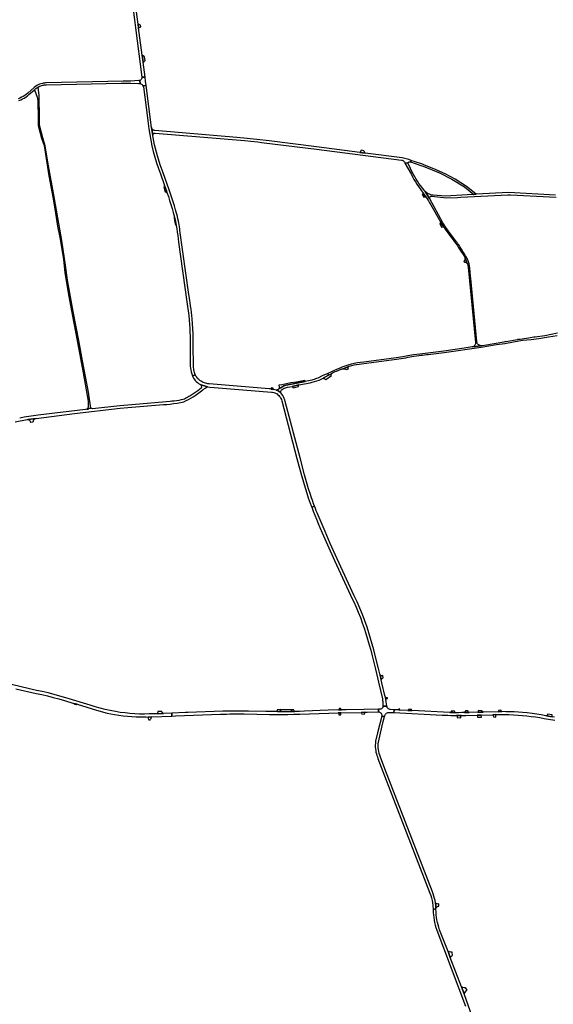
# Model space of a CAD drawing. Header units: metres. Extents: x 127325 to 135234, y 401140 to 409815.
# Tile 8 of 125: x 130577 to 131529, y 404149 to 405906. Entities that reach past the tile are written whole.
import ezdxf

# ---------------------------------------------------------------- set-up
doc = ezdxf.new("R2010")
doc.units = ezdxf.units.M
doc.layers.add('wegvakonderdelen', color=7, linetype='Continuous')

msp = doc.modelspace()

# ---------------------------------------------------------------- linework, layer by layer
at = {"layer": 'wegvakonderdelen'}
for points in [[(130797.1, 405829.7), (130795.4, 405842.5), (130790.2, 405882), (130789.1, 405891.1), (130788.3, 405897.8), (130786.6, 405910.5), (130784.2, 405928.6), (130781.7, 405947.3), (130779.7, 405961.8), (130774.5, 405961.1), (130776.5, 405947.1), (130778.4, 405933.2), (130780.2, 405919.2), (130782, 405905.2), (130783.8, 405891.1), (130795.1, 405803.1), (130795.1, 405802.9), (130800.5, 405803.4), (130797.1, 405829.7)], [(130792.6, 405895.9), (130790.2, 405896.9), (130788.3, 405897.8), (130789.1, 405891.1), (130790.8, 405891.9), (130793.3, 405893.1), (130792.6, 405895.9)], [(130799.7, 405839.2), (130797.4, 405841), (130795.4, 405842.5), (130797.1, 405829.7), (130798.7, 405831.1), (130800.7, 405832.8), (130799.7, 405839.2)], [(130800.5, 405803.4), (130795.1, 405802.9), (130795.1, 405801.9), (130794.8, 405800.8), (130794.4, 405799.9), (130793.8, 405799), (130793.1, 405798.3), (130792.2, 405797.7), (130791.2, 405797.3), (130791.8, 405791.9), (130793, 405791.5), (130794.2, 405790.8), (130795.2, 405790), (130796.1, 405789), (130796.8, 405787.9), (130802.5, 405788.3), (130801.5, 405795.8), (130800.5, 405803.4)], [(130609.9, 405785.4), (130608.9, 405784.8), (130608, 405784.2), (130607, 405783.6), (130606.1, 405782.9), (130605.3, 405782.2), (130603.1, 405780.3), (130608.3, 405767.2), (130609.1, 405761.2), (130609.6, 405728.3), (130609.6, 405717.1), (130615.9, 405694.1), (130620.3, 405681.4), (130628.8, 405626.9), (130636.3, 405588.8), (130639.7, 405568), (130644.3, 405537.4), (130648.3, 405517.3), (130654.8, 405477.9), (130657.3, 405454), (130664.1, 405414.6), (130671.3, 405376.5), (130679.1, 405336.4), (130689.9, 405275.9), (130699, 405224.9), (130699.1, 405218.8), (130699.2, 405217.4), (130699.2, 405215.9), (130698.9, 405214.5), (130698.4, 405213.2), (130697.7, 405211.9), (130696.8, 405210.8), (130698.8, 405211.1), (130700, 405212.3), (130703.7, 405212.6), (130699.7, 405241.5), (130689, 405296.9), (130682.2, 405333.2), (130672.5, 405385.4), (130662.2, 405440.9), (130658.9, 405467.9), (130651.9, 405511.8), (130646.5, 405541.9), (130638.3, 405589.6), (130628.1, 405644.9), (130622.6, 405680.6), (130617.9, 405694.8), (130612.2, 405717.4), (130612.3, 405728.3), (130611.9, 405770.3), (130609.9, 405785.4)], [(130802.5, 405788.3), (130796.8, 405787.9), (130797, 405787.5), (130797.1, 405787.1), (130797.3, 405786.7), (130797.4, 405786.3), (130797.5, 405785.8), (130804.7, 405730.7), (130805.9, 405720.7), (130807.3, 405710.7), (130808.9, 405700.7), (130810.7, 405690.7), (130812.6, 405680.8), (130815.3, 405670.6), (130818.1, 405660.4), (130821.2, 405650.3), (130824.5, 405640.3), (130828, 405630.4), (130835.4, 405609.7), (130838.8, 405600.2), (130839.7, 405597.5), (130842.1, 405590.4), (130844.4, 405583.3), (130846.6, 405576.2), (130848.8, 405569), (130851, 405561.8), (130852, 405557.5), (130853.1, 405553.1), (130854.6, 405546), (130856, 405538.8), (130857.1, 405532.8), (130858.1, 405526.8), (130859, 405520.8), (130859.7, 405514.8), (130860.4, 405508.7), (130875.2, 405402.4), (130876.4, 405394.3), (130877.5, 405386.2), (130878.4, 405378.2), (130879.2, 405370.1), (130879.8, 405361.9), (130880.3, 405355), (130880.6, 405348.1), (130880.8, 405341.2), (130880.9, 405334.3), (130880.9, 405327.4), (130881.1, 405298.3), (130880.9, 405294.8), (130880.9, 405291.3), (130881.1, 405287.8), (130881.5, 405284.2), (130882.1, 405280.8), (130882.9, 405277.3), (130883.9, 405273.9), (130885, 405270.6), (130890.2, 405272.1), (130890, 405272.5), (130889.8, 405273), (130889.7, 405273.4), (130889.5, 405273.9), (130889.3, 405274.3), (130888.6, 405276.4), (130888, 405278.6), (130887.6, 405280.7), (130887.3, 405282.9), (130887.1, 405285.1), (130886.5, 405327.9), (130886.4, 405336.7), (130886.2, 405345.5), (130885.9, 405354.3), (130885.3, 405363.1), (130884.7, 405371.9), (130884, 405377.7), (130883.3, 405383.5), (130882.6, 405389.2), (130881.8, 405395), (130880.9, 405400.7), (130880.2, 405405.5), (130878.6, 405415.7), (130862.8, 405529.4), (130862.4, 405532.8), (130861.8, 405536.2), (130861.3, 405539.6), (130860.6, 405543), (130860, 405546.4), (130859.1, 405550.4), (130858.2, 405554.5), (130857.2, 405558.5), (130856.1, 405562.5), (130855, 405566.5), (130852.9, 405573.6), (130850.7, 405580.8), (130848.4, 405587.9), (130846, 405594.9), (130843.4, 405602), (130832.9, 405632.3), (130827.8, 405647), (130822.8, 405662.8), (130820.9, 405669.3), (130819.2, 405675.9), (130817.6, 405682.4), (130816.2, 405689.1), (130814.9, 405695.7), (130814.4, 405698.5), (130814.4, 405699.1), (130814.4, 405699.6), (130812.3, 405713.1), (130802.5, 405788.3)], [(130964.2, 405695.5), (130818.2, 405707.7), (130817, 405707.9), (130815.9, 405708.3), (130814.8, 405709), (130813.9, 405709.8), (130813.2, 405710.8), (130812.6, 405711.9), (130812.3, 405713.1), (130814.4, 405699.6), (130814.6, 405700.5), (130814.9, 405701.3), (130815.5, 405702), (130816.2, 405702.6), (130817, 405703), (130817.8, 405703.2), (130818.7, 405703.2), (130977.9, 405689.9), (130989, 405688.9), (131001.6, 405687.6), (131008.3, 405686.8), (131013.1, 405686.2), (131106.3, 405674.4), (131257.9, 405655.1), (131259.1, 405654.8), (131260.3, 405654.3), (131261.4, 405653.7), (131262.4, 405652.9), (131263.2, 405651.9), (131263.8, 405650.8), (131264.3, 405649.6), (131269.6, 405650.1), (131269.9, 405650.8), (131270.4, 405651.4), (131271, 405651.7), (131271.7, 405651.9), (131272.5, 405651.9), (131274.1, 405651.5), (131274.3, 405651.9), (131275.2, 405654.5), (131271.1, 405656.1), (131259.2, 405659.3), (131193.2, 405667.7), (131183.9, 405668.9), (131106.2, 405678.8), (131022.3, 405689.5), (131000, 405692.2), (130977.1, 405694.4), (130964.2, 405695.5)], [(131190.8, 405671.9), (131186.4, 405672.9), (131185.8, 405671), (131183.9, 405668.9), (131193.2, 405667.7), (131191.4, 405670.5), (131190.8, 405671.9)], [(131299.3, 405646.1), (131295.3, 405647.8), (131281, 405652.6), (131276.4, 405654.1), (131275.2, 405654.5), (131274.3, 405651.9), (131294.5, 405645.1), (131296.8, 405644.1), (131326.2, 405632.3), (131348.1, 405621.3), (131370.5, 405607.2), (131387.1, 405594), (131391.4, 405594.2), (131373.9, 405608.1), (131353.7, 405621.3), (131336.2, 405630.8), (131315.6, 405639.4), (131299.3, 405646.1)], [(131308.2, 405586.9), (131300.6, 405599), (131300.1, 405599.5), (131299.6, 405600), (131299.2, 405600.5), (131298.8, 405601), (131298.4, 405601.5), (131291.9, 405609.8), (131289.1, 405613.6), (131286.4, 405617.4), (131284, 405621.4), (131281.7, 405625.4), (131279.6, 405629.5), (131279.2, 405630.2), (131269.6, 405650.1), (131264.3, 405649.6), (131275.7, 405629.7), (131277.9, 405625.2), (131280.4, 405620.7), (131282.9, 405616.4), (131285.7, 405612.1), (131288.6, 405608), (131297, 405596), (131299.2, 405592.9), (131301.3, 405589.7), (131303.7, 405586.1), (131306, 405582.5), (131308.3, 405578.8), (131310.5, 405575.1), (131312.7, 405571.3), (131325.2, 405549.5), (131326.8, 405546.6), (131328.5, 405543.8), (131330.9, 405539.9), (131333.4, 405536.1), (131336.1, 405532), (131339, 405527.9), (131341.4, 405524.6), (131343.9, 405521.3), (131348.1, 405515.8), (131350.5, 405512.7), (131352.8, 405509.5), (131355, 405506.4), (131357.3, 405503.2), (131359.5, 405500), (131361.8, 405496.5), (131370.6, 405483.2), (131370.8, 405482.8), (131371.1, 405482.3), (131371.2, 405481.8), (131371.4, 405481.3), (131371.5, 405480.8), (131373.6, 405475.5), (131375.5, 405470.6), (131375.7, 405469.9), (131377.1, 405464.1), (131390.3, 405330.1), (131390.4, 405328.8), (131390.2, 405327.6), (131389.8, 405326.4), (131389.2, 405325.3), (131388.4, 405324.3), (131387.5, 405323.5), (131386.5, 405322.8), (131385.3, 405322.3), (131399.8, 405324), (131398.5, 405324.3), (131397.1, 405324.8), (131395.9, 405325.6), (131394.9, 405326.5), (131394, 405327.6), (131393.3, 405328.9), (131392.8, 405330.2), (131392.6, 405331.6), (131381.6, 405444), (131381.2, 405448.1), (131380.5, 405455), (131380.3, 405462.5), (131379.7, 405466.3), (131378.8, 405470), (131377.6, 405473.7), (131376.2, 405477.2), (131374.6, 405480.7), (131372.4, 405484.6), (131370.2, 405488.6), (131367.8, 405492.4), (131365.4, 405496.2), (131362.9, 405500), (131361.6, 405502), (131360.2, 405504), (131358.7, 405506), (131357.3, 405508), (131355.8, 405510), (131354.3, 405511.9), (131342.9, 405526.8), (131340.5, 405530), (131338.3, 405533.3), (131336.1, 405536.6), (131334, 405540), (131332.1, 405543.4), (131308.5, 405586.3), (131308.2, 405586.9)], [(130835.4, 405609.7), (130833.9, 405607.2), (130836.7, 405598.6), (130838.2, 405598.1), (130839.7, 405597.5), (130838.8, 405600.2), (130835.4, 405609.7)], [(131297, 405596), (131295, 405594.1), (131298.1, 405588.8), (131301.3, 405589.7), (131299.2, 405592.9), (131297, 405596)], [(130853.1, 405553.1), (130852.3, 405551.8), (130854.2, 405540.7), (130854.6, 405540.6), (130856, 405538.8), (130854.6, 405546), (130853.1, 405553.1)], [(131330.9, 405539.9), (131328.5, 405543.8), (131326.5, 405541.8), (131329.6, 405535.5), (131333.4, 405536.1), (131330.9, 405539.9)], [(131371.5, 405480.8), (131371.6, 405479.6), (131371.4, 405478.4), (131371, 405477.3), (131370.4, 405476.2), (131369.6, 405475.3), (131370.5, 405472.8), (131371, 405472.9), (131371.9, 405473), (131372.8, 405472.9), (131373.7, 405472.5), (131374.4, 405472), (131375.1, 405471.3), (131375.5, 405470.6), (131373.6, 405475.5), (131371.5, 405480.8)], [(131164.1, 405287.1), (131153.3, 405283), (131154.7, 405283), (131156, 405282.9), (131157.3, 405282.6), (131158.6, 405282.1), (131159.7, 405281.5), (131163.5, 405282.9), (131163.1, 405283.6), (131162.9, 405284.3), (131163, 405285.1), (131163.2, 405285.9), (131163.5, 405286.6), (131164.1, 405287.1)], [(131025.7, 405246.8), (131023.9, 405247), (131022.2, 405247.2), (130914.7, 405255.9), (130912.6, 405256.1), (130910.5, 405256.5), (130908.4, 405257), (130906.4, 405257.7), (130904.4, 405258.5), (130902.4, 405259.6), (130900.4, 405260.8), (130898.5, 405262.1), (130896.7, 405263.6), (130895, 405265.1), (130893.9, 405266.4), (130892.8, 405267.7), (130891.9, 405269.1), (130891, 405270.6), (130890.2, 405272.1), (130885, 405270.6), (130885.9, 405268.5), (130887.1, 405266.2), (130888.6, 405264), (130890.2, 405262), (130892, 405260.1), (130893.9, 405258.3), (130896, 405256.8), (130898.2, 405255.3), (130899, 405254.9), (130911.7, 405251), (130916.1, 405250.4), (130923.6, 405249.6), (131025.9, 405241.5), (131028.1, 405241.3), (131030.2, 405240.8), (131032.2, 405240), (131034.2, 405239.1), (131036, 405238), (131037.7, 405236.7), (131039.3, 405235.2), (131040.7, 405233.6), (131042, 405231.9), (131043, 405230), (131043.9, 405228), (131044.6, 405225.9), (131071.6, 405123), (131079.8, 405092.6), (131082, 405084.6), (131084.3, 405076.6), (131086.7, 405068.7), (131089.2, 405060.8), (131091.8, 405052.9), (131093.5, 405047.8), (131095.2, 405043.1), (131096.8, 405038.7), (131097, 405038.4), (131097.9, 405036.1), (131102.9, 405038.1), (131101.8, 405041), (131100.7, 405043.9), (131099.7, 405046.9), (131098.6, 405049.8), (131097.6, 405052.8), (131094.9, 405060.7), (131092.3, 405068.7), (131085.2, 405093.9), (131077.2, 405124.1), (131050.8, 405224.5), (131050, 405227.3), (131049, 405230), (131047.8, 405232.6), (131046.4, 405235.1), (131044.9, 405237.5), (131043.1, 405239.9), (131041.7, 405241.2), (131040.1, 405242.3), (131038.3, 405243.4), (131036.6, 405244.2), (131034.7, 405245), (131032.3, 405245.6), (131029.9, 405246.1), (131027.8, 405246.5), (131025.7, 405246.8)], [(131118.5, 405266.4), (131128, 405271.4), (131126.6, 405274.3), (131116.7, 405270.1), (131108.8, 405266.4), (131106.7, 405265.5), (131104.5, 405264.7), (131102.4, 405264), (131100.1, 405263.4), (131097.9, 405262.9), (131086, 405260.4), (131052.3, 405253.6), (131050.2, 405253), (131048.2, 405252.4), (131046.3, 405251.5), (131044.4, 405250.4), (131042.7, 405249.2), (131040.6, 405247.7), (131038.7, 405246.3), (131038, 405245.8), (131037.2, 405245.4), (131036.4, 405245.2), (131035.5, 405245), (131034.7, 405245), (131036.6, 405244.2), (131038.3, 405243.4), (131040.1, 405242.3), (131041.7, 405241.2), (131043.1, 405239.9), (131042.9, 405241), (131042.9, 405242.1), (131043.1, 405243.2), (131043.6, 405244.3), (131044.3, 405245.2), (131045.1, 405245.9), (131046.9, 405247.1), (131048.9, 405248.1), (131050.9, 405248.9), (131052.9, 405249.5), (131055, 405249.9), (131063.3, 405251.6), (131075, 405254), (131095, 405258), (131099, 405258.9), (131103.1, 405260), (131107.1, 405261.3), (131111, 405262.8), (131114.8, 405264.5), (131118.5, 405266.4)], [(131133.2, 405271), (131130.7, 405273), (131128, 405271.4), (131118.5, 405266.4), (131123, 405263.7), (131133.2, 405271)], [(131086, 405260.4), (131085.6, 405262.1), (131070.5, 405259.3), (131060.9, 405257.6), (131044.6, 405254.5), (131039.4, 405253.6), (131040.6, 405247.7), (131042.7, 405249.2), (131044.4, 405250.4), (131046.3, 405251.5), (131048.2, 405252.4), (131050.2, 405253), (131052.3, 405253.6), (131086, 405260.4)], [(131075, 405254), (131063.3, 405251.6), (131064.9, 405249.1), (131074.3, 405251.3), (131075, 405254)], [(131029.3, 405248.5), (131025.6, 405248.7), (131025.7, 405246.8), (131027.8, 405246.5), (131029.9, 405246.1), (131029.3, 405248.5)], [(130606.2, 405194.3), (130591.6, 405192.3), (130592.6, 405192.2), (130593.5, 405191.8), (130594.3, 405191.2), (130595, 405190.4), (130595.5, 405189.5), (130595.7, 405188.6), (130595.7, 405187.6), (130601.2, 405188.1), (130601.2, 405188.6), (130601.3, 405189.7), (130601.6, 405190.9), (130602.2, 405191.9), (130603, 405192.8), (130603.9, 405193.5), (130605, 405194), (130606.2, 405194.3)], [(131102.9, 405038.1), (131097.9, 405036.1), (131100.7, 405028.8), (131103.5, 405021.6), (131106.5, 405014.4), (131109.4, 405007.2), (131112.4, 405000), (131116.7, 404990.2), (131126, 404968.7), (131138.3, 404941.1), (131167.3, 404879), (131168.6, 404876), (131173, 404867), (131177.1, 404857.8), (131181, 404848.6), (131184.7, 404839.3), (131188.2, 404830), (131191.5, 404820.5), (131194.7, 404810.6), (131197.6, 404800.7), (131200.5, 404790.7), (131203.2, 404780.7), (131205.8, 404770.6), (131211.8, 404746.9), (131217.3, 404723.9), (131224, 404694.4), (131224.2, 404693.2), (131224.5, 404691.3), (131224.7, 404689.4), (131224.9, 404687.5), (131225, 404685.6), (131225.1, 404683.7), (131225.1, 404681.2), (131232.2, 404681.3), (131232.2, 404681.9), (131231, 404688.6), (131230.1, 404692.9), (131229.3, 404696.7), (131228.6, 404700.4), (131223.3, 404723), (131222.1, 404728), (131220.1, 404736.2), (131217.1, 404748.2), (131211.3, 404771.5), (131208.7, 404781.7), (131205.9, 404791.8), (131203.1, 404801.9), (131200, 404812), (131196.9, 404822), (131192.8, 404833.5), (131188.4, 404844.8), (131183.8, 404856.1), (131178.9, 404867.2), (131173.8, 404878.2), (131143.3, 404943.8), (131131.1, 404971), (131121.7, 404992.7), (131111.2, 405017.6), (131109.5, 405021.6), (131107.8, 405025.7), (131106.1, 405029.8), (131104.5, 405033.9), (131102.9, 405038.1)], [(131224.7, 404735.6), (131223.4, 404735.3), (131222.5, 404735.2), (131221.8, 404735.3), (131220.1, 404736.2), (131222.1, 404728), (131223.3, 404730), (131223.9, 404730.6), (131224.5, 404731), (131225.2, 404731.5), (131224.7, 404735.6)], [(131232.9, 404696.1), (131232.5, 404696.1), (131231.6, 404695.9), (131230.6, 404696), (131230, 404696.2), (131229.3, 404696.7), (131230.1, 404692.9), (131230.8, 404693.9), (131231.5, 404694.3), (131232.4, 404694.8), (131232.8, 404694.8), (131233.1, 404694.9), (131232.9, 404696.1)], [(130673.6, 404686.1), (130673.9, 404685.1), (130674.7, 404684.8), (130678, 404683.8), (130678.4, 404683.7), (130679.2, 404684.4), (130673.6, 404686.1)], [(130830.3, 404671.8), (130823.1, 404671.3), (130822.6, 404668.5), (130822.5, 404668), (130822.1, 404667.7), (130833.5, 404668.1), (130832.5, 404668.8), (130831.6, 404669.5), (130831.4, 404669.8), (130830.7, 404670.5), (130830.3, 404671.8)], [(131145.4, 404669.2), (131150, 404669.3), (131186.4, 404670), (131192.9, 404670.1), (131196.7, 404670.1), (131217, 404670.8), (131216.8, 404675.5), (131191.3, 404675.3), (131159.1, 404674.8), (131151.1, 404674.6), (131145.9, 404674.4), (131127.2, 404673.9), (131085.1, 404672.1), (131076.4, 404671.8), (131067.6, 404671.6), (131061.8, 404671.5), (131051.9, 404671.4), (131042.1, 404671.4), (131036.8, 404671.5), (131020.5, 404671.8), (131016.3, 404671.8), (130985.4, 404672.3), (130976.2, 404672.4), (130966.9, 404672.4), (130957.6, 404672.4), (130948.3, 404672.2), (130939.1, 404671.9), (130876.8, 404669.7), (130872.6, 404669.5), (130848.3, 404668.7), (130848.6, 404663.5), (130855.1, 404663.8), (130935, 404666.6), (130941.4, 404666.8), (130945.7, 404667), (130952.1, 404667.2), (130958.4, 404667.3), (130964.8, 404667.3), (130971.1, 404667.3), (130977.5, 404667.2), (131022.5, 404666.4), (131033.4, 404666.3), (131044.3, 404666.3), (131055.2, 404666.4), (131066.1, 404666.6), (131077, 404666.9), (131128.3, 404668.7), (131145.4, 404669.2)], [(131042, 404675), (131036.5, 404674.8), (131036.8, 404671.5), (131042.1, 404671.4), (131042, 404675)], [(131061.9, 404674.3), (131042, 404675), (131042.1, 404671.4), (131051.9, 404671.4), (131061.8, 404671.5), (131062, 404671.9), (131061.9, 404674.3)], [(131066.3, 404674.8), (131061.9, 404674.3), (131062, 404671.9), (131061.8, 404671.5), (131067.6, 404671.6), (131067.3, 404671.8), (131066.9, 404672.2), (131066.6, 404672.8), (131066.3, 404673.8), (131066.3, 404674.8)], [(131149.4, 404677), (131147, 404677.1), (131146.7, 404675.9), (131146.4, 404675.1), (131145.9, 404674.4), (131151.1, 404674.6), (131150.5, 404675.4), (131149.8, 404676.4), (131149.4, 404677)], [(131245, 404674.8), (131238.4, 404675.1), (131237.3, 404675.3), (131236.1, 404675.7), (131235, 404676.3), (131234.1, 404677), (131233.3, 404678), (131232.7, 404679), (131232.3, 404680.1), (131232.2, 404681.3), (131225.1, 404681.2), (131224.9, 404680), (131224.6, 404679), (131224, 404678), (131223.3, 404677.1), (131222.4, 404676.4), (131221.4, 404675.9), (131220.4, 404675.6), (131219.2, 404675.5), (131216.8, 404675.5), (131217, 404670.8), (131218, 404670.7), (131219.1, 404670.5), (131220.1, 404670), (131220.9, 404669.4), (131221.7, 404668.6), (131222.3, 404667.7), (131222.7, 404666.7), (131222.9, 404665.7), (131223, 404664.6), (131222.8, 404663.5), (131228, 404662.6), (131228.4, 404664.2), (131228.9, 404665.5), (131229.5, 404666.6), (131230.4, 404667.7), (131231.4, 404668.5), (131232.6, 404669.2), (131233.8, 404669.7), (131235.1, 404670), (131236.5, 404670), (131244.7, 404669.6), (131245, 404674.8)], [(131254.5, 404676.6), (131253.6, 404676.5), (131253.7, 404675.7), (131253.7, 404674.9), (131253.7, 404674.7), (131253.5, 404674.3), (131255.3, 404674.2), (131255.1, 404674.4), (131254.9, 404674.7), (131254.7, 404675.2), (131254.6, 404675.8), (131254.5, 404676.6)], [(131275.7, 404675.3), (131271.3, 404675.6), (131271.2, 404675.3), (131270.6, 404674.5), (131269.2, 404673.5), (131277.2, 404673.1), (131276.5, 404674.1), (131275.7, 404675.3)], [(131352.9, 404672.1), (131346.9, 404672), (131346.9, 404671.6), (131346.8, 404671.1), (131346.5, 404670.8), (131346, 404670.4), (131345.2, 404670), (131344.2, 404669.7), (131349.1, 404669.5), (131354.1, 404669.4), (131353.7, 404669.8), (131353.5, 404670.2), (131353.2, 404670.9), (131352.9, 404672.1)], [(131376.3, 404672.6), (131372.3, 404672.5), (131372.1, 404672.1), (131371.8, 404671.5), (131371.3, 404670.8), (131370.3, 404669.6), (131378.8, 404669.9), (131377.9, 404670.2), (131377.3, 404670.8), (131376.8, 404671.6), (131376.3, 404672.6)], [(131401.2, 404672.9), (131395.5, 404673.1), (131395, 404671.7), (131394.6, 404671), (131394.2, 404670.3), (131403.7, 404670.5), (131401.6, 404672.4), (131401.2, 404672.9)], [(131435.2, 404674), (131431, 404673.6), (131431.1, 404671.8), (131430.7, 404671.2), (131436.9, 404671.3), (131436.1, 404672.2), (131435.2, 404674)], [(130812.3, 404661.9), (130806, 404661.5), (130806.4, 404659.3), (130807.4, 404656.8), (130808.4, 404656.8), (130809.8, 404656.8), (130810.5, 404658), (130811.3, 404659.3), (130812.3, 404661.9)], [(131150, 404669.3), (131145.4, 404669.2), (131145.9, 404668.8), (131146.4, 404667.8), (131146.4, 404665.8), (131149.8, 404665.9), (131149.8, 404666.7), (131149.7, 404668.2), (131149.7, 404668.8), (131150, 404669.3)], [(131192.9, 404670.1), (131186.4, 404670), (131186.8, 404669.4), (131187, 404669), (131187.2, 404667.1), (131192.4, 404667.4), (131192.3, 404668.6), (131192.6, 404669.4), (131192.9, 404670.1)], [(131228, 404662.6), (131222.8, 404663.5), (131215.3, 404633.5), (131212, 404618.5), (131211.6, 404615.1), (131211.4, 404611.7), (131211.4, 404608.3), (131211.7, 404604.9), (131212.1, 404601.6), (131212.6, 404598.8), (131213.3, 404596), (131214.1, 404593.2), (131215, 404590.5), (131216.1, 404587.9), (131250, 404500), (131308.8, 404347.8), (131310.3, 404343.5), (131311.6, 404339), (131312.6, 404334.5), (131313.4, 404330), (131313.9, 404325.4), (131314.4, 404318.5), (131319.6, 404319.3), (131319.5, 404319.9), (131319.5, 404320.8), (131319.4, 404322.6), (131319.3, 404324.5), (131319.1, 404326.4), (131318.9, 404328.3), (131318.6, 404330.1), (131317.9, 404334.2), (131317, 404338.2), (131316, 404342.1), (131314.8, 404346.1), (131313.4, 404349.9), (131228.6, 404569.5), (131220.7, 404590.4), (131219.4, 404593.6), (131218.3, 404596.8), (131217.5, 404600.1), (131216.9, 404603.5), (131216.6, 404606.9), (131216.5, 404610.3), (131216.7, 404613.7), (131217.1, 404617.1), (131220.5, 404633), (131225.6, 404653.7), (131228, 404662.6)], [(131364.6, 404664.5), (131356, 404664.5), (131356.4, 404664.2), (131356.7, 404663.9), (131357.1, 404663.4), (131357.4, 404663.1), (131357.5, 404662.7), (131357.4, 404660.8), (131364, 404660.2), (131363.8, 404662.9), (131363.8, 404663.4), (131364.3, 404664.2), (131364.6, 404664.5)], [(131400.3, 404665.3), (131393.1, 404665.1), (131393.5, 404661.4), (131400.6, 404661.5), (131400.3, 404665.3)], [(131426.7, 404666), (131420.9, 404665.8), (131421.8, 404664.6), (131422.4, 404661.9), (131426.5, 404661.4), (131426.5, 404663.8), (131426.4, 404664.9), (131426.7, 404666)], [(131526.8, 404665.4), (131519.2, 404667), (131517.3, 404664.6), (131516.6, 404663.7), (131527.2, 404661.9), (131526.9, 404662.6), (131526.8, 404663.5), (131526.8, 404665.4)], [(131324.9, 404328.6), (131323.1, 404328.1), (131321.7, 404328.2), (131320.4, 404328.7), (131319.2, 404329.2), (131318.6, 404330.1), (131318.9, 404328.3), (131319.1, 404326.4), (131319.3, 404324.5), (131319.4, 404322.6), (131319.5, 404320.8), (131319.5, 404319.9), (131320.2, 404321.3), (131321.3, 404322.4), (131322.6, 404323.6), (131323.5, 404324.1), (131324.8, 404324.4), (131324.9, 404328.6)], [(131348.3, 404242.2), (131347.4, 404242), (131345.9, 404242), (131341.1, 404243.2), (131345, 404233), (131347.4, 404235.3), (131348.5, 404236.2), (131349.2, 404236.6), (131348.3, 404242.2)], [(131372.6, 404179), (131371.9, 404178.7), (131370.9, 404178.5), (131369.8, 404178.6), (131367.7, 404179.2), (131364.9, 404180.3), (131369.7, 404167.8), (131372.1, 404171.8), (131373.9, 404173.8), (131375.1, 404174.6), (131372.6, 404179)]]:
    msp.add_lwpolyline(points, close=True, dxfattribs=at)
for points in [[(130575.6, 405761.7), (130578.8, 405762.9), (130582, 405764.3), (130585, 405765.9), (130587.9, 405767.7), (130590.7, 405769.7), (130593.4, 405771.9), (130603.1, 405780.3), (130605.3, 405782.2), (130606.1, 405782.9), (130607, 405783.6), (130608, 405784.2), (130608.9, 405784.8), (130609.9, 405785.4), (130611.4, 405786.3), (130613, 405787), (130614.6, 405787.6), (130616.2, 405788.2), (130617.9, 405788.7), (130619.2, 405789), (130620.5, 405789.2), (130621.8, 405789.4), (130623.1, 405789.5), (130624.5, 405789.5), (130758.2, 405792.3), (130775.4, 405792.3), (130788.7, 405792), (130789.6, 405792.1), (130790, 405792.1), (130790.5, 405792.1), (130790.9, 405792), (130791.4, 405792), (130791.8, 405791.9), (130791.2, 405797.3), (130791.2, 405797.3), (130790.9, 405797.2), (130790.5, 405797.1), (130790.2, 405797.1), (130789.8, 405797.1), (130789.5, 405797.1), (130775.4, 405796.2), (130761.8, 405795.7), (130624, 405792.9), (130622.7, 405792.8), (130621.4, 405792.7), (130620.2, 405792.6), (130618.9, 405792.4), (130617.7, 405792.1), (130614.9, 405791.4), (130612.3, 405790.5), (130609.7, 405789.3), (130607.3, 405788), (130604.9, 405786.4), (130602.7, 405784.6), (130591.2, 405774.5), (130588.7, 405772.4), (130586, 405770.5), (130583.2, 405768.7), (130580.4, 405767.2), (130577.4, 405765.8), (130574.4, 405764.6)], [(131532.9, 405592.8), (131449.1, 405597.3), (131391.4, 405594.2), (131387.1, 405594), (131375.2, 405593.4), (131336.4, 405590.7), (131314.7, 405592.6), (131312.5, 405592.9), (131310.3, 405593.4), (131308.1, 405594.2), (131306.1, 405595.1), (131304.1, 405596.2), (131302.3, 405597.5), (131300.6, 405599), (131308.2, 405586.9), (131308.1, 405587.7), (131308.2, 405588.5), (131308.5, 405589.3), (131309.1, 405589.9), (131309.8, 405590.4), (131310.5, 405590.6), (131311.4, 405590.7), (131338.7, 405587.9), (131357.9, 405588.6), (131363.9, 405588.9), (131447.6, 405593.5), (131452.8, 405593.2), (131534, 405588.8)], [(131536.4, 405346.5), (131513.6, 405341.6), (131496.5, 405339.3), (131494.2, 405339.1), (131488.4, 405338.3), (131469.6, 405335.2), (131469.2, 405335.3), (131465.3, 405334.9), (131465, 405334.8), (131444.3, 405331.2), (131444.1, 405331.3), (131440.8, 405330.5), (131440.7, 405330.3), (131426.9, 405328.3), (131402.6, 405324), (131402, 405323.9), (131401.5, 405323.9), (131400.9, 405323.9), (131400.4, 405323.9), (131399.8, 405324), (131385.3, 405322.3), (131385.1, 405322.2), (131384.8, 405322.1), (131384.6, 405322), (131384.3, 405322), (131384.1, 405321.9), (131369.7, 405319.6), (131333.9, 405314.6), (131290.9, 405309.2), (131279.5, 405307.6), (131269.7, 405306), (131260.6, 405304.4), (131248.4, 405302.5), (131190.8, 405295), (131185.1, 405294.4), (131179.4, 405293.5), (131173.7, 405292.4), (131168.1, 405291), (131162.5, 405289.4), (131157, 405287.6), (131151.9, 405285.7), (131146.9, 405283.6), (131141.9, 405281.5), (131137, 405279.3), (131132.1, 405276.9), (131126.6, 405274.3), (131128, 405271.4), (131130.7, 405273), (131133, 405274.3), (131135.3, 405275.5), (131137.6, 405276.7), (131140, 405277.8), (131142.4, 405278.8), (131150.6, 405282.2), (131151.1, 405282.5), (131151.7, 405282.6), (131152.2, 405282.8), (131152.8, 405282.9), (131153.3, 405283), (131164.1, 405287.1), (131164.3, 405287.3), (131164.5, 405287.4), (131164.7, 405287.5), (131165, 405287.6), (131165.2, 405287.7), (131169.4, 405288.7), (131173.7, 405289.7), (131178, 405290.5), (131182.3, 405291.3), (131186.7, 405291.9), (131249.2, 405300), (131253.4, 405300.6), (131257.6, 405301.2), (131261.8, 405301.8), (131266, 405302.6), (131270.2, 405303.4), (131280.2, 405305.3), (131284.6, 405306), (131289, 405306.6), (131289, 405306.6), (131292.4, 405307.1), (131295.7, 405307.5), (131299.1, 405307.9), (131302.5, 405308.2), (131305.8, 405308.5), (131334.5, 405312.1), (131400.1, 405321.7), (131427.7, 405326.3), (131442.2, 405328), (131458.2, 405330.9), (131473.8, 405333.7), (131489.7, 405335.3), (131503.1, 405336.8), (131520.5, 405340.2), (131535.9, 405342.3)], [(130569, 405188.3), (130590.1, 405192.2), (130591.6, 405192.3), (130606.2, 405194.3), (130674.8, 405203), (130755.9, 405212.8), (130769.8, 405214), (130833.2, 405219.2), (130839.3, 405219.5), (130845.5, 405220.1), (130851.6, 405220.8), (130857.7, 405221.7), (130863.8, 405222.9), (130869.8, 405224.2), (130869.8, 405224.2), (130874.1, 405226.1), (130878.3, 405228.1), (130882.4, 405230.4), (130886.3, 405232.9), (130890.1, 405235.5), (130896.6, 405239.9), (130903.7, 405245.2), (130904.4, 405245.9), (130905.2, 405246.5), (130906, 405247.2), (130906.8, 405247.8), (130907.6, 405248.4), (130909.6, 405249.8), (130911.7, 405251), (130899, 405254.9), (130899.8, 405254.2), (130900.4, 405253.5), (130900.9, 405252.6), (130901.1, 405251.6), (130901.2, 405250.7), (130901, 405249.7), (130900.8, 405249.1), (130900.5, 405248.5), (130897.8, 405246), (130895, 405243.8), (130887.4, 405238.6), (130885.7, 405237.5), (130884, 405236.3), (130882.2, 405235.2), (130880.4, 405234.2), (130878.6, 405233.2), (130876.7, 405232), (130874.8, 405230.9), (130872.8, 405229.9), (130870.8, 405229), (130868.7, 405228.3), (130864.7, 405227.4), (130860.7, 405226.6), (130856.7, 405225.9), (130852.7, 405225.4), (130848.6, 405224.9), (130845.2, 405224.6), (130769.8, 405218.2), (130755.4, 405217), (130706.9, 405211.5), (130704.2, 405212.7), (130703.7, 405212.6), (130700, 405212.3), (130698.8, 405211.1), (130696.8, 405210.8), (130694.6, 405210.4), (130609.8, 405199.9), (130601.5, 405198.9), (130593.3, 405197.8), (130585.1, 405196.5), (130576.9, 405195.1)], [(130569.8, 404712.3), (130606.1, 404703.9), (130616.4, 404701.7), (130626.7, 404699.3), (130636.9, 404696.7), (130647, 404693.9), (130657.1, 404691), (130673.6, 404686.1), (130679.2, 404684.4), (130713.9, 404673.9), (130720.3, 404672.1), (130726.7, 404670.4), (130733.2, 404668.8), (130739.7, 404667.4), (130746.2, 404666.2), (130753.8, 404664.9), (130761.5, 404663.9), (130769.2, 404663.1), (130776.9, 404662.5), (130784.6, 404662.1), (130792.4, 404662), (130800.1, 404662.1), (130802.3, 404662), (130806, 404661.5), (130812.3, 404661.9), (130848.6, 404663.5), (130848.3, 404668.7), (130833.5, 404668.1), (130822.1, 404667.7), (130810.5, 404667.3), (130807.9, 404667.2), (130799.3, 404667), (130790.7, 404667.1), (130782.1, 404667.5), (130773.4, 404668.1), (130764.9, 404668.9), (130756.3, 404670), (130747.8, 404671.4), (130738.6, 404673.2), (130729.6, 404675.2), (130720.6, 404677.6), (130711.6, 404680.1), (130702.8, 404682.9), (130659.2, 404695.9), (130648.8, 404699.1), (130638.4, 404702), (130627.8, 404704.6), (130617.2, 404707.1), (130606.6, 404709.3), (130549.9, 404722.6)], [(131530.8, 404661.3), (131527.2, 404661.9), (131516.6, 404663.7), (131516.6, 404663.7), (131515.8, 404663.9), (131507.6, 404665.4), (131499.3, 404666.7), (131491, 404667.9), (131482.6, 404668.9), (131474.3, 404669.7), (131466.8, 404670.3), (131459.3, 404670.7), (131451.9, 404671), (131444.4, 404671.2), (131436.9, 404671.3), (131430.7, 404671.2), (131403.7, 404670.5), (131394.2, 404670.3), (131378.8, 404669.9), (131370.3, 404669.6), (131365.5, 404669.5), (131359.8, 404669.4), (131354.1, 404669.4), (131349.1, 404669.5), (131344.2, 404669.7), (131277.2, 404673.1), (131269.2, 404673.5), (131255.3, 404674.2), (131253.5, 404674.3), (131245, 404674.8), (131244.7, 404669.6), (131330.8, 404665.3), (131335.8, 404665.1), (131340.8, 404664.9), (131345.9, 404664.7), (131350.9, 404664.6), (131356, 404664.5), (131364.6, 404664.5), (131372.7, 404664.6), (131393.1, 404665.1), (131400.3, 404665.3), (131420.9, 404665.8), (131426.7, 404666), (131433.5, 404666.2), (131441.6, 404666.2), (131449.7, 404666), (131457.9, 404665.6), (131466, 404665.2), (131474.1, 404664.5), (131481.8, 404663.8), (131489.6, 404662.9), (131497.3, 404661.8), (131505, 404660.6), (131512.7, 404659.2), (131531.7, 404656)], [(131384.4, 404127.7), (131369.7, 404167.8), (131369.7, 404167.8), (131364.9, 404180.3), (131345, 404233), (131341.1, 404243.2), (131326.2, 404282.4), (131324.7, 404286.7), (131323.4, 404291), (131322.3, 404295.4), (131321.4, 404299.9), (131320.7, 404304.3), (131320.1, 404308.8), (131319.8, 404313.4), (131319.6, 404319.3), (131314.4, 404318.5), (131314.9, 404312.2), (131315.1, 404308.7), (131315.6, 404304.1), (131316.2, 404299.5), (131317.1, 404294.9), (131318.2, 404290.4), (131319.6, 404286), (131321.1, 404281.6), (131372.5, 404145.9)]]:
    msp.add_lwpolyline(points, dxfattribs=at)

doc.saveas('drawing.dxf')
